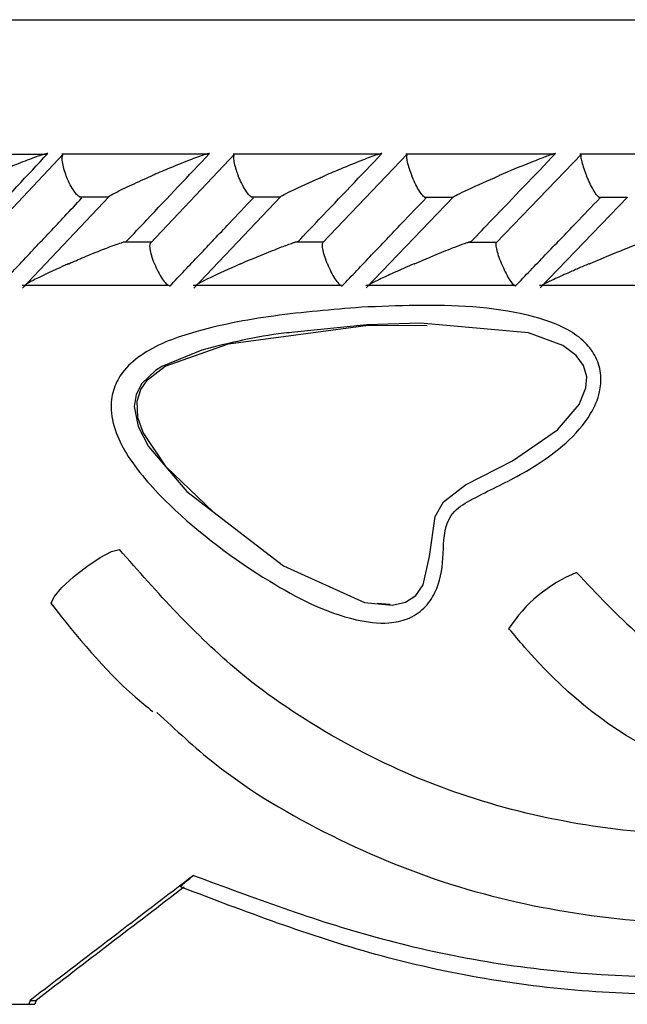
# Model space of a CAD drawing. Header units: millimetres. Extents: x 59 to 109, y 26 to 144.
# Tile 62 of 158: x 62.509 to 63.192, y 90.819 to 91.927. Entities that reach past the tile are written whole.
import ezdxf

# ---------------------------------------------------------------- set-up
doc = ezdxf.new("R2010")
doc.units = ezdxf.units.MM

msp = doc.modelspace()

# ---------------------------------------------------------------- linework, layer by layer
at = {"color": 1, "linetype": 'Continuous', "lineweight": 25}
msp.add_line((59.46594, 91.92748), (63.39429, 91.92748), dxfattribs=at)
at = {"color": 7, "linetype": 'Continuous', "lineweight": 25}
for p, q in [((62.53925, 91.7758), (62.37609, 91.7758)), ((62.55827, 91.77635), (62.46411, 91.676)), ((62.72165, 91.77606), (62.55643, 91.77606)), ((62.75112, 91.77649), (62.65621, 91.67611)), ((62.91577, 91.77605), (62.74908, 91.77605)), ((62.94542, 91.77656), (62.84981, 91.67621)), ((63.11131, 91.77604), (62.94325, 91.77604)), ((63.1412, 91.77663), (63.04489, 91.6763)), ((63.30829, 91.77601), (63.13891, 91.77601)), ((62.60965, 91.72853), (62.51237, 91.62526)), ((62.57624, 91.72806), (62.60872, 91.72806)), ((62.80263, 91.72842), (62.70486, 91.62542)), ((62.76939, 91.728), (62.80157, 91.728)), ((62.99697, 91.72819), (62.89883, 91.62557)), ((62.96398, 91.72794), (62.9961, 91.72794)), ((63.19278, 91.72795), (63.09426, 91.62571)), ((63.15998, 91.72788), (63.19214, 91.72788)), ((62.65684, 91.67695), (62.62537, 91.67695)), ((62.85029, 91.67694), (62.81873, 91.67694)), ((63.04525, 91.67691), (63.01355, 91.67691)), ((62.51191, 91.62889), (62.67699, 91.62889)), ((62.67711, 91.62804), (62.67818, 91.62782)), ((62.70432, 91.62883), (62.87087, 91.62883)), ((62.87076, 91.62804), (62.87169, 91.62782)), ((62.89824, 91.62878), (63.06617, 91.62878)), ((63.06586, 91.62804), (63.06665, 91.62782)), ((63.09364, 91.62872), (63.26289, 91.62872)), ((62.89955, 91.58392), (62.81827, 91.57584)), ((62.9012, 91.58382), (62.96741, 91.58343)), ((62.92577, 91.2693), (62.91117, 91.27038)), ((62.5209, 90.82386), (62.51962, 90.81948)), ((62.5209, 90.82386), (62.52765, 90.82386)), ((62.52765, 90.82386), (62.52637, 90.81948)), ((62.4977, 90.81948), (62.51962, 90.81948)), ((62.51962, 90.81948), (62.52637, 90.81948))]:
    msp.add_line(p, q, dxfattribs=at)
at = {"color": 7, "linetype": 'Continuous', "lineweight": 25, "flags": 128}
for points in [[(62.71385, 91.55568), (62.71385, 91.55568), (62.66903, 91.53721), (62.66204, 91.53272), (62.64657, 91.5181), (62.64009, 91.50583), (62.63785, 91.49223), (62.64224, 91.46987), (62.65389, 91.4472), (62.69699, 91.39642), (62.80576, 91.31282), (62.89697, 91.27181), (62.92785, 91.2687), (62.94292, 91.27204), (62.95474, 91.27967), (62.96301, 91.29153), (62.97012, 91.32348), (62.97646, 91.36855), (62.98568, 91.38481), (63.01038, 91.40388), (63.0633, 91.43114), (63.11407, 91.46607), (63.13818, 91.49448), (63.14583, 91.51305), (63.14677, 91.52553), (63.14325, 91.53837), (63.13504, 91.54974), (63.11992, 91.56095), (63.08135, 91.57512), (62.95972, 91.58591), (62.89955, 91.58392), (62.89955, 91.58392)], [(62.72701, 91.37335), (62.67383, 91.42439), (62.64815, 91.46276), (62.64213, 91.47981), (62.64115, 91.49816), (62.64528, 91.51125), (62.65304, 91.5223), (62.67264, 91.53749), (62.74403, 91.56278), (62.9012, 91.58382), (62.9012, 91.58382)], [(62.547, 91.26797), (62.5445, 91.27093), (62.54791, 91.27811), (62.55671, 91.28846), (62.56961, 91.30044), (62.58471, 91.3123), (62.59978, 91.32227), (62.61259, 91.32889), (62.62126, 91.33119)]]:
    msp.add_lwpolyline(points, dxfattribs=at)
at = {"color": 7, "linetype": 'Continuous', "lineweight": 25}
for centre, radius, start, end in [((63.19647, 91.15378), 0.1633, 111.9677, 147.34802), ((63.05968, 91.24396), 0.00219, 251.40113, 271.92118)]:
    msp.add_arc(centre, radius, start, end, dxfattribs=at)
for major_axis, start_param, end_param in [((4.5672, 3.3441), 1.8087805, 1.851084), ((4.52727, 3.31486), 1.8139032, 1.8526133)]:
    msp.add_ellipse((64.04094, 91.39848), major_axis=major_axis, ratio=0.0798502, start_param=start_param, end_param=end_param, dxfattribs=at)
for points, knots in [([(62.44825, 91.67782), (62.45592, 91.68607), (62.48667, 91.7191), (62.51762, 91.7521), (62.54085, 91.77686)], [0, 0, 0, 0, 0.2495529, 1, 1, 1, 1]), ([(62.54085, 91.77686), (62.54071, 91.77686), (62.5402, 91.77686), (62.53844, 91.77654), (62.53422, 91.77535), (62.52371, 91.77176), (62.50875, 91.76591), (62.49145, 91.75875), (62.48098, 91.75418), (62.47578, 91.7519), (62.4757, 91.75186)], [0, 0, 0, 0, 0.0165349, 0.0607724, 0.1238751, 0.2334985, 0.5249224, 0.7588793, 0.9964358, 1, 1, 1, 1]), ([(62.55782, 91.77588), (62.55742, 91.7753), (62.55649, 91.77397), (62.55648, 91.76912), (62.55772, 91.76216), (62.55965, 91.75601), (62.56097, 91.75257), (62.56121, 91.75195), (62.56124, 91.75186)], [0, 0, 0, 0, 0.1774205, 0.4091642, 0.6749373, 0.9409585, 0.9922174, 1, 1, 1, 1]), ([(62.62906, 91.67782), (62.63679, 91.68602), (62.6679, 91.71901), (62.69915, 91.75204), (62.72263, 91.77686)], [0, 0, 0, 0, 0.24833824, 1, 1, 1, 1]), ([(62.72263, 91.77686), (62.72225, 91.77684), (62.72176, 91.77681), (62.72006, 91.77643), (62.7163, 91.77535), (62.70906, 91.77282), (62.69491, 91.76746), (62.6776, 91.76035), (62.66375, 91.75447), (62.65795, 91.7519), (62.65787, 91.75186)], [0, 0, 0, 0, 0.0439889, 0.056539, 0.1182121, 0.24859, 0.3779085, 0.7339118, 0.9963981, 1, 1, 1, 1]), ([(62.7505, 91.77583), (62.75035, 91.77572), (62.74964, 91.77522), (62.74951, 91.77195), (62.75023, 91.76615), (62.75217, 91.75909), (62.754, 91.75407), (62.75485, 91.75195), (62.75488, 91.75186)], [0, 0, 0, 0, 0.0598637, 0.2870455, 0.5251725, 0.7996197, 0.9922149, 1, 1, 1, 1]), ([(62.82221, 91.67782), (62.83004, 91.68606), (62.86139, 91.71906), (62.89286, 91.75208), (62.91648, 91.77686)], [0, 0, 0, 0, 0.2496618, 1, 1, 1, 1]), ([(62.91648, 91.77686), (62.91623, 91.77685), (62.91577, 91.77683), (62.91406, 91.77642), (62.91013, 91.77522), (62.90328, 91.77276), (62.88942, 91.76745), (62.87216, 91.76036), (62.85816, 91.75446), (62.85234, 91.7519), (62.85226, 91.75186)], [0, 0, 0, 0, 0.0336151, 0.064714, 0.125942, 0.2511216, 0.3754564, 0.7356126, 0.9964104, 1, 1, 1, 1]), ([(62.94468, 91.77585), (62.94445, 91.77528), (62.94393, 91.77395), (62.94449, 91.76911), (62.94621, 91.76216), (62.94835, 91.756), (62.94973, 91.75257), (62.94998, 91.75195), (62.95001, 91.75186)], [0, 0, 0, 0, 0.1755815, 0.4075796, 0.6742233, 0.9410698, 0.9922963, 1, 1, 1, 1]), ([(63.0168, 91.67782), (63.02472, 91.68609), (63.05631, 91.7191), (63.088, 91.75212), (63.11175, 91.77686)], [0, 0, 0, 0, 0.2505554, 1, 1, 1, 1]), ([(63.11175, 91.77686), (63.11162, 91.77686), (63.11121, 91.77685), (63.10949, 91.77641), (63.1041, 91.77465), (63.09504, 91.77122), (63.07552, 91.76347), (63.05989, 91.75699), (63.04821, 91.7519), (63.04813, 91.75186)], [0, 0, 0, 0, 0.0233475, 0.0734629, 0.1346974, 0.3255524, 0.4727857, 0.9964013, 1, 1, 1, 1]), ([(63.14036, 91.77581), (63.14023, 91.77525), (63.13991, 91.77394), (63.14074, 91.76911), (63.1427, 91.76215), (63.14494, 91.756), (63.14632, 91.75257), (63.14658, 91.75195), (63.14661, 91.75186)], [0, 0, 0, 0, 0.1729383, 0.4056846, 0.6732088, 0.940965, 0.9922591, 1, 1, 1, 1]), ([(62.57626, 91.72824), (62.57556, 91.72871), (62.57375, 91.72996), (62.57008, 91.73463), (62.56584, 91.74157), (62.56292, 91.74772), (62.56152, 91.75116), (62.56128, 91.75178), (62.56124, 91.75186)], [0, 0, 0, 0, 0.1490272, 0.3889286, 0.6639649, 0.9392063, 0.9920423, 1, 1, 1, 1]), ([(62.60955, 91.72862), (62.60967, 91.72871), (62.61094, 91.72969), (62.61927, 91.73412), (62.63506, 91.74175), (62.64998, 91.74845), (62.65779, 91.75183), (62.65787, 91.75186)], [0, 0, 0, 0, 0.0175715, 0.1882612, 0.583215, 0.9958401, 1, 1, 1, 1]), ([(62.7694, 91.72817), (62.76874, 91.72866), (62.76707, 91.72992), (62.76358, 91.73463), (62.75948, 91.74157), (62.75659, 91.74773), (62.75516, 91.75116), (62.75491, 91.75178), (62.75488, 91.75186)], [0, 0, 0, 0, 0.154381, 0.3926124, 0.6660834, 0.9396668, 0.9920904, 1, 1, 1, 1]), ([(62.80257, 91.72847), (62.80322, 91.72889), (62.80592, 91.73058), (62.82028, 91.73769), (62.83702, 91.74524), (62.85043, 91.75108), (62.85218, 91.75183), (62.85226, 91.75186)], [0, 0, 0, 0, 0.0715867, 0.2929651, 0.908491, 0.9958631, 1, 1, 1, 1]), ([(62.96399, 91.7281), (62.96337, 91.72861), (62.96184, 91.72989), (62.95854, 91.73463), (62.9546, 91.74158), (62.95174, 91.74773), (62.9503, 91.75116), (62.95004, 91.75178), (62.95001, 91.75186)], [0, 0, 0, 0, 0.159669, 0.3963229, 0.6681541, 0.9401968, 0.992137, 1, 1, 1, 1]), ([(62.99689, 91.72826), (62.99772, 91.72875), (63.00076, 91.73051), (63.01574, 91.73769), (63.0328, 91.74526), (63.04631, 91.75109), (63.04805, 91.75183), (63.04813, 91.75186)], [0, 0, 0, 0, 0.0830394, 0.3023784, 0.9107309, 0.9959111, 1, 1, 1, 1]), ([(63.15999, 91.72803), (63.15943, 91.72856), (63.15805, 91.72985), (63.15495, 91.73463), (63.15118, 91.74158), (63.14835, 91.74773), (63.1469, 91.75116), (63.14665, 91.75178), (63.14661, 91.75186)], [0, 0, 0, 0, 0.1648394, 0.4000188, 0.6701847, 0.9405801, 0.9921885, 1, 1, 1, 1]), ([(62.49302, 91.63518), (62.50409, 91.64698), (62.52637, 91.67072), (62.55509, 91.70129), (62.57273, 91.72005), (62.57914, 91.72687)], [0, 0, 0, 0, 0.3866204, 0.7772727, 1, 1, 1, 1]), ([(62.67818, 91.62782), (62.68915, 91.63943), (62.71131, 91.66288), (62.74256, 91.6959), (62.76286, 91.71731), (62.77191, 91.72687)], [0, 0, 0, 0, 0.3517739, 0.7108548, 1, 1, 1, 1]), ([(62.87169, 91.62782), (62.88277, 91.63946), (62.90516, 91.66298), (62.93665, 91.69599), (62.95706, 91.71737), (62.96613, 91.72687)], [0, 0, 0, 0, 0.3526124, 0.7125214, 1, 1, 1, 1]), ([(63.06665, 91.62782), (63.07783, 91.63948), (63.10042, 91.66303), (63.13213, 91.69604), (63.15268, 91.71741), (63.16178, 91.72687)], [0, 0, 0, 0, 0.3530834, 0.713492, 1, 1, 1, 1]), ([(62.56408, 91.65282), (62.56415, 91.65286), (62.56986, 91.65542), (62.58379, 91.66127), (62.60123, 91.66844), (62.61534, 91.67372), (62.622, 91.67609), (62.62482, 91.67686), (62.62536, 91.67702)], [0, 0, 0, 0, 0.0039322, 0.2894662, 0.6885756, 0.8270466, 0.9665306, 1, 1, 1, 1]), ([(62.66072, 91.65282), (62.66069, 91.6529), (62.65948, 91.65597), (62.65737, 91.66208), (62.65579, 91.66973), (62.6555, 91.67461), (62.65624, 91.67567), (62.65642, 91.67592)], [0, 0, 0, 0, 0.0084315, 0.3134726, 0.6189946, 0.9110146, 1, 1, 1, 1]), ([(62.75774, 91.65282), (62.75782, 91.65286), (62.76926, 91.65793), (62.78484, 91.66434), (62.80456, 91.67209), (62.81393, 91.67555), (62.8196, 91.67732), (62.82148, 91.67777), (62.82203, 91.67781), (62.82221, 91.67782)], [0, 0, 0, 0, 0.0036017, 0.5254281, 0.6761151, 0.8677281, 0.9304272, 0.9767054, 1, 1, 1, 1]), ([(62.85513, 91.65282), (62.85509, 91.6529), (62.85387, 91.65597), (62.85167, 91.66208), (62.84983, 91.66975), (62.84928, 91.67467), (62.84987, 91.67574), (62.85002, 91.67602)], [0, 0, 0, 0, 0.00834562, 0.31049721, 0.61314718, 0.90234622, 1, 1, 1, 1]), ([(62.95289, 91.65282), (62.95297, 91.65286), (62.96448, 91.6579), (62.97996, 91.66426), (62.99892, 91.67176), (63.0075, 91.675), (63.01319, 91.67694), (63.01551, 91.67762), (63.01647, 91.67781), (63.01672, 91.67782), (63.0168, 91.67782)], [0, 0, 0, 0, 0.00360668, 0.52269024, 0.67042612, 0.83685748, 0.9043218, 0.96052207, 0.98700108, 1, 1, 1, 1]), ([(63.05102, 91.65282), (63.05098, 91.6529), (63.04973, 91.65597), (63.04747, 91.66209), (63.04537, 91.66976), (63.04456, 91.67472), (63.04499, 91.67581), (63.04511, 91.6761)], [0, 0, 0, 0, 0.0081926, 0.3080137, 0.6082469, 0.8950734, 1, 1, 1, 1]), ([(63.14951, 91.65282), (63.14959, 91.65286), (63.16117, 91.65789), (63.17662, 91.66422), (63.19536, 91.67169), (63.20375, 91.67491), (63.20948, 91.67694), (63.2119, 91.67768), (63.21265, 91.67782), (63.21281, 91.67782), (63.21282, 91.67782)], [0, 0, 0, 0, 0.0036029, 0.5215429, 0.6668511, 0.8334599, 0.8999992, 0.9672503, 0.9972738, 1, 1, 1, 1]), ([(62.56408, 91.65282), (62.564, 91.65279), (62.56209, 91.65196), (62.54877, 91.64603), (62.53203, 91.6383), (62.51874, 91.63123), (62.51512, 91.62885), (62.51449, 91.62794), (62.51493, 91.62783), (62.51537, 91.62783), (62.51537, 91.62783)], [0, 0, 0, 0, 0.0035705, 0.0880257, 0.6204374, 0.8069841, 0.897757, 0.9540826, 0.999587, 1, 1, 1, 1]), ([(62.66072, 91.65282), (62.66075, 91.65274), (62.66198, 91.64968), (62.66475, 91.64357), (62.66927, 91.63587), (62.67311, 91.63075), (62.6749, 91.6296), (62.67548, 91.62923)], [0, 0, 0, 0, 0.0079332, 0.2978536, 0.5882714, 0.8656458, 1, 1, 1, 1]), ([(62.75774, 91.65282), (62.75766, 91.65279), (62.75568, 91.65194), (62.74222, 91.646), (62.72522, 91.63829), (62.7114, 91.63122), (62.70756, 91.62886), (62.70661, 91.62792), (62.70717, 91.62785), (62.70742, 91.62783)], [0, 0, 0, 0, 0.0035776, 0.0901577, 0.620265, 0.8066373, 0.8975803, 0.9541447, 1, 1, 1, 1]), ([(62.85513, 91.65282), (62.85516, 91.65274), (62.85641, 91.64968), (62.85917, 91.64356), (62.86354, 91.63586), (62.86719, 91.63072), (62.86882, 91.62956), (62.86936, 91.62917)], [0, 0, 0, 0, 0.0078878, 0.2963106, 0.5850726, 0.8608727, 1, 1, 1, 1]), ([(62.95289, 91.65282), (62.95281, 91.65279), (62.94476, 91.64937), (62.93125, 91.64334), (62.91506, 91.63589), (62.90557, 91.63119), (62.90147, 91.62885), (62.90033, 91.62792), (62.90078, 91.62785), (62.90098, 91.62783)], [0, 0, 0, 0, 0.0035823, 0.3626813, 0.6223839, 0.8074407, 0.8980355, 0.9545559, 1, 1, 1, 1]), ([(63.05102, 91.65282), (63.05105, 91.65274), (63.05232, 91.64968), (63.05506, 91.64356), (63.05927, 91.63585), (63.06271, 91.63068), (63.06417, 91.62951), (63.06467, 91.62911)], [0, 0, 0, 0, 0.0078438, 0.2945588, 0.5817905, 0.8559237, 1, 1, 1, 1]), ([(63.14951, 91.65282), (63.14943, 91.65279), (63.1453, 91.65104), (63.13724, 91.64753), (63.12386, 91.64166), (63.11106, 91.63585), (63.10126, 91.63118), (63.09689, 91.62884), (63.09556, 91.62792), (63.0959, 91.62785), (63.09605, 91.62783)], [0, 0, 0, 0, 0.003575, 0.1847806, 0.3645736, 0.6232329, 0.8077298, 0.8982034, 0.9547286, 1, 1, 1, 1]), ([(62.89339, 91.60389), (62.91385, 91.60475), (62.97642, 91.60739), (63.05566, 91.60406), (63.11957, 91.58363), (63.14486, 91.56577), (63.15822, 91.54785), (63.16369, 91.52802), (63.16183, 91.50575), (63.14973, 91.47821), (63.11872, 91.44406), (63.07082, 91.413), (63.02588, 91.3929), (62.99774, 91.37616), (62.98527, 91.35326), (62.98666, 91.32164), (62.98057, 91.28742), (62.96452, 91.26394), (62.94577, 91.25218), (62.91922, 91.24681), (62.864, 91.25448), (62.77821, 91.29906), (62.6929, 91.36292), (62.63755, 91.42329), (62.61634, 91.46202), (62.61027, 91.48904), (62.61419, 91.51296), (62.62534, 91.53335), (62.65361, 91.55833), (62.71226, 91.57996), (62.79595, 91.59587), (62.86047, 91.60118), (62.89339, 91.60389)], [0, 0, 0, 0, 0.04315579, 0.13197981, 0.16429885, 0.18106621, 0.19518298, 0.20935576, 0.22202218, 0.24008328, 0.26980185, 0.31566736, 0.35689553, 0.37367309, 0.38159481, 0.40911178, 0.43627501, 0.45117541, 0.46622492, 0.48118895, 0.50722586, 0.58181665, 0.68104627, 0.73056268, 0.75105471, 0.77175436, 0.78566542, 0.79958417, 0.81889286, 0.86347326, 0.93032222, 1, 1, 1, 1]), ([(63.3543, 91.01817), (63.32138, 91.01512), (63.24293, 91.00783), (63.11938, 91.0226), (62.98812, 91.05783), (62.8653, 91.11516), (62.73658, 91.20098), (62.66388, 91.28307), (62.62126, 91.33119)], [0, 0, 0, 0, 0.1177656, 0.2806448, 0.4435338, 0.6064051, 0.7692724, 1, 1, 1, 1]), ([(63.13539, 91.30522), (63.15807, 91.28124), (63.21538, 91.22069), (63.29092, 91.16931), (63.34304, 91.16098), (63.34507, 91.16066)], [0, 0, 0, 0, 0.38641157, 0.97606692, 1, 1, 1, 1]), ([(62.54449, 91.27026), (62.57408, 91.23318), (62.60908, 91.18931), (62.65225, 91.15434), (62.65892, 91.14893)], [0, 0, 0, 0, 0.8453852, 1, 1, 1, 1]), ([(63.34952, 91.06049), (63.30563, 91.07284), (63.20183, 91.10205), (63.1106, 91.18052), (63.06543, 91.23493), (63.05976, 91.24177)], [0, 0, 0, 0, 0.3904442, 0.9233898, 1, 1, 1, 1]), ([(62.6634, 91.14799), (62.68464, 91.1282), (62.74368, 91.0732), (62.85819, 91.00622), (63.00071, 90.94761), (63.15127, 90.91611), (63.28579, 90.90692), (63.36816, 90.91901), (63.39957, 90.92362)], [0, 0, 0, 0, 0.1096836, 0.3048774, 0.4988726, 0.6908268, 0.8821046, 1, 1, 1, 1]), ([(62.6907, 90.9514), (62.69053, 90.95154), (62.69018, 90.95182), (62.69194, 90.95384), (62.69525, 90.95692), (62.69973, 90.96066), (62.70325, 90.96338), (62.70474, 90.96454)], [0, 0, 0, 0, 0.1898149, 0.3789307, 0.5857773, 0.8236321, 1, 1, 1, 1]), ([(63.39623, 90.83294), (63.31626, 90.83059), (63.15162, 90.82574), (62.91227, 90.86677), (62.76284, 90.92385), (62.6907, 90.9514)], [0, 0, 0, 0, 0.3281737, 0.6756423, 1, 1, 1, 1])]:
    msp.add_open_spline(points, degree=3, knots=knots, dxfattribs=at)
at = {"color": 1, "linetype": 'Continuous', "lineweight": 25}
for points, knots in [([(62.81827, 91.57584), (62.81422, 91.57546), (62.77872, 91.57214), (62.74433, 91.56341), (62.71385, 91.55568)], [0, 0, 0, 0, 0.1139196, 1, 1, 1, 1]), ([(62.70474, 90.96454), (62.77228, 90.93936), (62.91445, 90.88635), (63.14872, 90.8458), (63.31377, 90.8505), (63.39725, 90.85287)], [0, 0, 0, 0, 0.3089905, 0.6504669, 1, 1, 1, 1])]:
    msp.add_open_spline(points, degree=3, knots=knots, dxfattribs=at)

doc.saveas('drawing.dxf')
